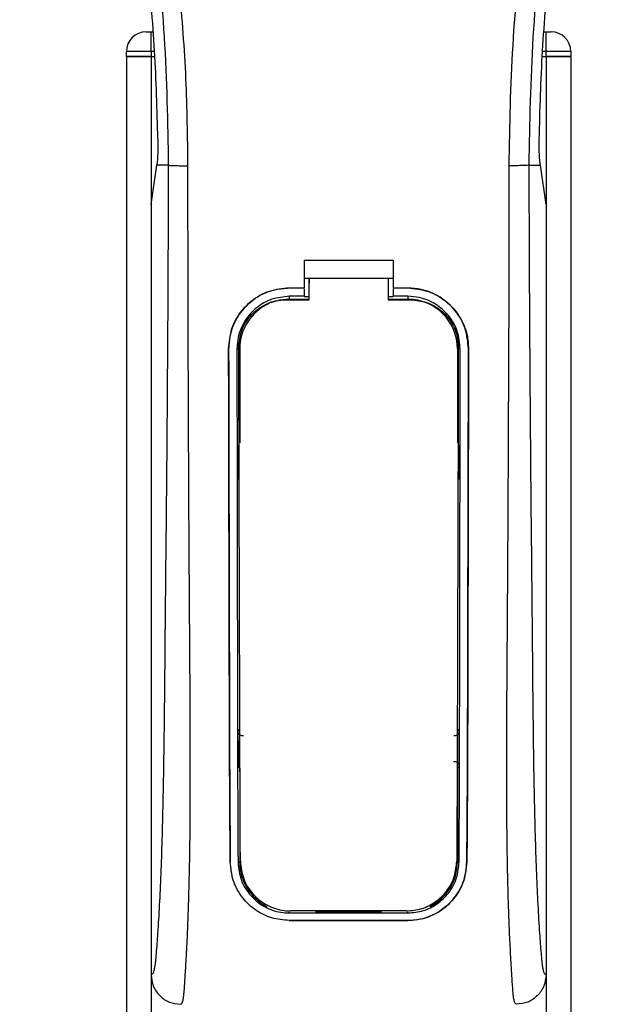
# Model space of a CAD drawing. Header units: millimetres. Extents: x 0 to 420, y 0 to 297.
# Tile 21 of 62: x 129.04 to 132.09, y 228.41 to 233.39. Entities that reach past the tile are written whole.
import ezdxf

# ---------------------------------------------------------------- set-up
doc = ezdxf.new("R2010")
doc.units = ezdxf.units.MM

msp = doc.modelspace()

# ---------------------------------------------------------------- linework, layer by layer
at = {"color": 7, "linetype": 'Continuous', "lineweight": 25}
for p, q in [((129.67652, 233.3307), (129.70152, 233.3307)), ((129.70152, 233.2307), (129.70152, 233.3307)), ((129.70152, 233.3307), (129.71119, 233.3307)), ((131.69186, 233.3307), (131.70152, 233.3307)), ((131.70152, 233.3307), (131.72652, 233.3307)), ((131.70152, 233.2307), (131.70152, 233.3307)), ((129.70152, 233.2307), (129.57652, 233.2307)), ((129.57652, 233.2057), (129.57652, 233.2307)), ((129.70152, 233.2307), (129.70152, 233.2057)), ((129.71958, 233.2307), (129.70152, 233.2307)), ((131.70152, 233.2307), (131.68347, 233.2307)), ((131.82652, 233.2307), (131.70152, 233.2307)), ((131.70152, 233.2057), (131.70152, 233.2307)), ((131.82652, 233.2307), (131.82652, 233.2057)), ((129.57652, 233.2057), (129.57652, 201.8307)), ((129.57652, 233.2057), (129.70152, 233.2057)), ((129.70152, 233.2057), (129.57652, 233.2057)), ((129.70152, 233.2057), (129.70152, 201.8307)), ((129.70152, 233.2057), (129.72053, 233.2057)), ((129.70152, 233.2057), (129.72053, 233.2057)), ((131.68252, 233.2057), (131.70152, 233.2057)), ((131.68252, 233.2057), (131.70152, 233.2057)), ((131.70152, 233.2057), (131.70152, 201.8307)), ((131.70152, 233.2057), (131.82652, 233.2057)), ((131.82652, 233.2057), (131.70152, 233.2057)), ((131.82652, 233.2057), (131.82652, 201.8307)), ((129.70152, 232.45568), (129.73062, 232.65568)), ((129.73062, 232.65568), (129.73097, 232.6581)), ((129.78891, 232.65568), (129.73062, 232.65568)), ((131.61413, 232.65568), (131.67243, 232.65568)), ((131.67243, 232.65568), (131.67208, 232.6581)), ((131.70152, 232.45568), (131.67243, 232.65568)), ((129.70152, 232.45568), (129.70152, 228.55568)), ((131.70152, 232.45568), (131.70152, 228.55568)), ((130.47652, 232.17393), (130.92652, 232.17393)), ((130.47652, 232.17393), (130.47652, 232.03345)), ((130.92652, 232.17393), (130.92652, 232.03345)), ((130.47652, 232.08345), (130.50154, 232.08345)), ((130.50154, 232.08385), (130.90154, 232.08385)), ((130.50154, 232.08385), (130.50154, 232.05762)), ((130.90154, 232.08345), (130.92652, 232.08345)), ((130.40152, 232.03345), (130.47652, 232.03345)), ((130.40152, 232.03323), (130.40152, 232.03345)), ((130.47652, 232.03323), (130.40152, 232.03323)), ((130.47652, 232.0294), (130.47652, 231.99117)), ((130.92652, 232.03345), (131.00152, 232.03345)), ((131.00152, 232.03323), (130.92652, 232.03323)), ((130.92652, 232.0294), (130.92652, 231.99117)), ((131.00152, 232.03323), (131.00152, 232.03345)), ((130.47652, 231.99117), (130.40152, 231.99117)), ((130.40152, 231.99117), (130.40152, 231.97655)), ((130.40152, 231.97655), (130.50154, 231.97655)), ((130.50154, 231.98903), (130.47652, 231.98903)), ((130.92652, 231.98903), (130.90154, 231.98903)), ((130.90154, 231.97655), (131.00152, 231.97655)), ((131.00152, 231.99117), (130.92652, 231.99117)), ((131.00152, 231.99117), (131.00152, 231.97655)), ((130.09438, 231.72564), (130.09417, 231.72564)), ((130.13629, 231.72568), (130.15065, 231.72568)), ((130.15065, 231.72568), (130.15065, 231.2498)), ((131.2524, 231.72568), (131.2524, 231.2498)), ((131.26675, 231.72568), (131.2524, 231.72568)), ((131.30866, 231.72564), (131.30888, 231.72564)), ((130.15065, 229.60156), (130.15065, 229.12568)), ((131.2524, 229.60156), (131.2524, 229.12568)), ((130.10277, 229.12543), (130.10254, 229.12543)), ((130.1419, 229.12568), (130.15065, 229.12568)), ((131.26114, 229.12568), (131.2524, 229.12568)), ((131.30027, 229.12543), (131.30051, 229.12543)), ((130.40152, 228.86815), (130.40152, 228.87172)), ((130.40152, 228.86815), (131.00152, 228.86815)), ((130.40152, 228.83023), (131.00152, 228.83023)), ((130.40152, 228.83023), (130.40152, 228.82998)), ((131.00152, 228.82998), (130.40152, 228.82998)), ((130.86906, 228.87481), (130.53399, 228.87481)), ((131.00152, 228.86815), (131.00152, 228.87172)), ((131.00152, 228.83023), (131.00152, 228.82998))]:
    msp.add_line(p, q, dxfattribs=at)
at = {"color": 7, "linetype": 'Continuous', "lineweight": 25, "flags": 128}
for points in [[(130.40152, 231.97655), (130.35258, 231.97173), (130.30765, 231.95833)], [(130.38655, 231.97386), (130.40155, 231.97385), (130.50154, 231.97384)], [(130.90154, 231.97384), (131.0015, 231.97384), (131.0165, 231.97385)]]:
    msp.add_lwpolyline(points, dxfattribs=at)
at = {"color": 7, "linetype": 'Continuous', "lineweight": 25}
for centre, radius, start, end in [((129.67652, 233.2307), 0.1, 90, 180), ((131.72652, 233.2307), 0.1, 0, 90), ((131.00152, 231.72568), 0.25087, 0, 90), ((130.40152, 231.72568), 0.25087, 113.87846, 180), ((130.40152, 229.12568), 0.25087, 180, 243.18984), ((131.00152, 229.12568), 0.25087, 296.81016, 0)]:
    msp.add_arc(centre, radius, start, end, dxfattribs=at)
for points, knots in [([(129.35877, 238.20981), (129.34383, 238.18803), (129.29859, 238.12209), (129.22403, 237.99607), (129.14633, 237.82685), (129.08667, 237.64209), (129.04553, 237.42642), (129.03147, 237.18103), (129.0493, 236.9119), (129.09813, 236.6001), (129.18111, 236.24863), (129.31297, 235.77924), (129.46028, 235.2291), (129.60221, 234.59368), (129.70907, 233.95188), (129.77725, 233.30498), (129.78503, 232.87207), (129.78891, 232.65568)], [0, 0, 0, 0, 0.0171315, 0.0518789, 0.0867888, 0.1216172, 0.1567305, 0.2033881, 0.2503481, 0.2972709, 0.3674165, 0.4376773, 0.5502447, 0.6628473, 0.7753466, 0.8877074, 1, 1, 1, 1]), ([(129.88853, 232.65237), (129.88661, 232.79906), (129.88268, 233.09887), (129.84759, 233.55458), (129.79242, 234.01439), (129.72414, 234.41378), (129.65402, 234.75387), (129.59177, 235.02536), (129.52372, 235.29508), (129.44862, 235.57386), (129.38401, 235.80326), (129.33635, 235.96936), (129.31227, 236.05392), (129.28964, 236.13366), (129.27002, 236.20315), (129.25073, 236.27272), (129.23357, 236.33777), (129.21588, 236.40703), (129.19961, 236.47361), (129.18472, 236.5375), (129.17123, 236.59867), (129.14882, 236.70706), (129.12257, 236.85843), (129.10017, 237.05829), (129.09407, 237.25338), (129.10621, 237.44768), (129.14001, 237.6376), (129.19461, 237.82149), (129.2686, 237.99357), (129.33351, 238.11008), (129.3786, 238.18298), (129.3948, 238.2079), (129.40264, 238.21995)], [0, 0, 0, 0, 0.0757702, 0.1548571, 0.2359051, 0.3148505, 0.3639911, 0.4151955, 0.4586591, 0.5076202, 0.5642678, 0.5817192, 0.5968623, 0.6096795, 0.624536, 0.6341631, 0.6469813, 0.6592987, 0.6711121, 0.6824202, 0.6932232, 0.7035232, 0.739704, 0.7727671, 0.8079075, 0.8413785, 0.8748477, 0.9102013, 0.9450667, 0.9801292, 0.9903909, 1, 1, 1, 1]), ([(131.51451, 232.65237), (131.51812, 232.85573), (131.52534, 233.26238), (131.58825, 233.86948), (131.67506, 234.40337), (131.77299, 234.86584), (131.84391, 235.15747), (131.89361, 235.34824), (131.9169, 235.43576), (131.93983, 235.52013), (131.96263, 235.60267), (131.98654, 235.68815), (132.01251, 235.78006), (132.0441, 235.89057), (132.0777, 236.00786), (132.11243, 236.13029), (132.14604, 236.24876), (132.18061, 236.37965), (132.21435, 236.51781), (132.25437, 236.70266), (132.29136, 236.92511), (132.31109, 237.1897), (132.30199, 237.3938), (132.28038, 237.54037), (132.2611, 237.63397), (132.23625, 237.72796), (132.20688, 237.81741), (132.1722, 237.90555), (132.1338, 237.98966), (132.09206, 238.07039), (132.04692, 238.14772), (132.01625, 238.19469), (131.99976, 238.21995)], [0, 0, 0, 0, 0.1050162, 0.2100001, 0.3148093, 0.3841756, 0.4540228, 0.4697491, 0.4859574, 0.5007826, 0.5148922, 0.5301685, 0.5466097, 0.5642069, 0.5895177, 0.6096146, 0.6299353, 0.6531323, 0.6795668, 0.7034488, 0.7509822, 0.7962784, 0.8412589, 0.8577085, 0.8747396, 0.8922462, 0.9101144, 0.9261934, 0.9450023, 0.962977, 0.9800887, 1, 1, 1, 1]), ([(132.04426, 238.20982), (132.05921, 238.18804), (132.10445, 238.1221), (132.17901, 237.99607), (132.25672, 237.82685), (132.31638, 237.64209), (132.35752, 237.42642), (132.37158, 237.18103), (132.35375, 236.9119), (132.30491, 236.6001), (132.22193, 236.24863), (132.09008, 235.77924), (131.94277, 235.2291), (131.80083, 234.59368), (131.69397, 233.95188), (131.6258, 233.30498), (131.61802, 232.87207), (131.61413, 232.65568)], [0, 0, 0, 0, 0.0171351, 0.0518824, 0.0867922, 0.1216204, 0.1567336, 0.2033911, 0.2503509, 0.2972735, 0.3674188, 0.4376794, 0.5502464, 0.6628485, 0.7753474, 0.8877078, 1, 1, 1, 1]), ([(129.73642, 232.78664), (129.73228, 232.93591), (129.724, 233.23446), (129.68416, 233.68208), (129.62594, 234.12891), (129.57118, 234.42508), (129.54379, 234.57316)], [0, 0, 0, 0, 0.2489383, 0.4978797, 0.7489316, 1, 1, 1, 1]), ([(131.66663, 232.78664), (131.67077, 232.93591), (131.67905, 233.23446), (131.71888, 233.68208), (131.7771, 234.12891), (131.83187, 234.42508), (131.85925, 234.57316)], [0, 0, 0, 0, 0.2489383, 0.4978797, 0.7489316, 1, 1, 1, 1]), ([(129.73642, 232.78664), (129.73648, 232.76991), (129.7366, 232.73644), (129.73461, 232.68987), (129.73221, 232.66892), (129.73097, 232.6581)], [0, 0, 0, 0, 0.3260001, 0.6519821, 1, 1, 1, 1]), ([(131.67208, 232.6581), (131.67091, 232.6682), (131.66856, 232.68839), (131.66647, 232.73442), (131.66657, 232.76895), (131.66663, 232.78664)], [0, 0, 0, 0, 0.3277767, 0.6555996, 1, 1, 1, 1]), ([(129.78891, 232.65568), (129.78823, 232.45673), (129.78691, 232.07135), (129.78344, 231.49444), (129.77857, 230.92424), (129.77356, 230.46403), (129.77055, 230.11782), (129.76847, 229.88575), (129.76564, 229.65643), (129.76183, 229.43894), (129.75695, 229.24207), (129.75088, 229.06694), (129.74359, 228.90815), (129.73554, 228.77471), (129.72869, 228.68073), (129.72362, 228.62512), (129.71993, 228.59506), (129.71597, 228.57554), (129.70985, 228.55756), (129.70493, 228.55645), (129.70152, 228.55568)], [0, 0, 0, 0, 0.1345803, 0.2606891, 0.3908258, 0.5218164, 0.5741497, 0.6260119, 0.6794971, 0.7306436, 0.7758676, 0.8176431, 0.8578189, 0.896894, 0.9271554, 0.9404322, 0.9512566, 0.9620129, 0.9737095, 1, 1, 1, 1]), ([(129.78891, 232.65568), (129.7912, 232.65528), (129.79593, 232.65446), (129.81946, 232.65338), (129.85186, 232.6526), (129.8766, 232.65244), (129.88853, 232.65237)], [0, 0, 0, 0, 0.2412013, 0.5, 0.7587987, 1, 1, 1, 1]), ([(129.85204, 228.40568), (129.85523, 228.40759), (129.86191, 228.41161), (129.86836, 228.45689), (129.87346, 228.53017), (129.87747, 228.59824), (129.88055, 228.65148), (129.88205, 228.67754), (129.88347, 228.7041), (129.88533, 228.74342), (129.8879, 228.8029), (129.89022, 228.86453), (129.89231, 228.92829), (129.89418, 228.9942), (129.89581, 229.06223), (129.89721, 229.13239), (129.89854, 229.2126), (129.89956, 229.30919), (129.90016, 229.42881), (129.90036, 229.56992), (129.90016, 229.73286), (129.89954, 229.91767), (129.89852, 230.12396), (129.89704, 230.35245), (129.89535, 230.59353), (129.89382, 230.84173), (129.89248, 231.0911), (129.89135, 231.34428), (129.89041, 231.59814), (129.88965, 231.8456), (129.88908, 232.07732), (129.88869, 232.27736), (129.88848, 232.43923), (129.88839, 232.55829), (129.88849, 232.62545), (129.88853, 232.65237)], [0, 0, 0, 0, 0.0298605, 0.062661, 0.0824207, 0.1065055, 0.1214363, 0.1269566, 0.1277359, 0.1429311, 0.1582172, 0.1736223, 0.1891751, 0.2049044, 0.2208385, 0.2370044, 0.2534273, 0.275546, 0.3020067, 0.3328988, 0.3683202, 0.4083393, 0.4529465, 0.5020123, 0.5563269, 0.6093284, 0.6630895, 0.718023, 0.7733257, 0.8273697, 0.8780517, 0.923096, 0.956626, 0.9826179, 1, 1, 1, 1]), ([(131.55101, 228.40568), (131.54761, 228.40772), (131.54244, 228.41083), (131.53718, 228.43853), (131.53319, 228.47598), (131.52906, 228.53554), (131.52458, 228.61037), (131.51982, 228.69761), (131.51499, 228.80254), (131.51059, 228.92829), (131.50709, 229.06265), (131.50369, 229.25157), (131.50248, 229.41342), (131.50215, 229.54153), (131.50209, 229.58502), (131.50208, 229.62943), (131.50211, 229.67476), (131.5022, 229.721), (131.50235, 229.77643), (131.50277, 229.85648), (131.50327, 229.93778), (131.50375, 230.01343), (131.50411, 230.0694), (131.50452, 230.13068), (131.50497, 230.19723), (131.50545, 230.26903), (131.50659, 230.43355), (131.50842, 230.70507), (131.51048, 231.08053), (131.51208, 231.4742), (131.51392, 231.86164), (131.51542, 232.25532), (131.51482, 232.51636), (131.51451, 232.65237)], [0, 0, 0, 0, 0.0309601, 0.0470935, 0.0633299, 0.0859793, 0.1072653, 0.1278389, 0.1583054, 0.1892525, 0.2209093, 0.2534961, 0.3188256, 0.3281418, 0.3376388, 0.3473178, 0.3571797, 0.367225, 0.377454, 0.3932487, 0.4192536, 0.4302031, 0.4422954, 0.4555298, 0.4699033, 0.4854101, 0.5020411, 0.5764995, 0.6616013, 0.7455969, 0.8314042, 0.9121632, 1, 1, 1, 1]), ([(131.61413, 232.65568), (131.61185, 232.65528), (131.60712, 232.65446), (131.58359, 232.65338), (131.55118, 232.6526), (131.52645, 232.65244), (131.51451, 232.65237)], [0, 0, 0, 0, 0.2412013, 0.5, 0.7587987, 1, 1, 1, 1]), ([(131.61413, 232.65568), (131.61482, 232.45673), (131.61614, 232.07135), (131.6196, 231.49444), (131.62448, 230.92424), (131.62949, 230.46403), (131.6325, 230.11782), (131.63457, 229.88575), (131.6374, 229.65643), (131.64122, 229.43894), (131.64609, 229.24207), (131.65216, 229.06694), (131.65945, 228.90815), (131.66751, 228.77471), (131.67435, 228.68073), (131.67943, 228.62512), (131.68312, 228.59506), (131.68708, 228.57554), (131.6932, 228.55756), (131.69812, 228.55645), (131.70152, 228.55568)], [0, 0, 0, 0, 0.1345803, 0.2606891, 0.3908258, 0.5218164, 0.5741497, 0.6260119, 0.6794971, 0.7306436, 0.7758676, 0.8176431, 0.8578189, 0.896894, 0.9271554, 0.9404322, 0.9512566, 0.9620129, 0.9737095, 1, 1, 1, 1]), ([(130.50154, 231.97384), (130.50154, 231.98012), (130.50154, 232.01679), (130.50154, 232.05346), (130.50154, 232.08385)], [0, 0, 0, 0, 0.1712419, 1, 1, 1, 1]), ([(130.90154, 232.08385), (130.90154, 232.05346), (130.90154, 232.01679), (130.90154, 231.98012), (130.90154, 231.97384)], [0, 0, 0, 0, 0.828615, 1, 1, 1, 1]), ([(130.09417, 231.72564), (130.09751, 231.76022), (130.10421, 231.82938), (130.15715, 231.92166), (130.23519, 231.99129), (130.32169, 232.02819), (130.37884, 232.03195), (130.40152, 232.03345)], [0, 0, 0, 0, 0.2148442, 0.4296944, 0.6444289, 0.8588775, 1, 1, 1, 1]), ([(130.40152, 232.03323), (130.36703, 232.02984), (130.29804, 232.02307), (130.2061, 231.97022), (130.13664, 231.89248), (130.09961, 231.80596), (130.09588, 231.74861), (130.09438, 231.72564)], [0, 0, 0, 0, 0.214095, 0.4281873, 0.6423212, 0.8567424, 1, 1, 1, 1]), ([(130.50154, 231.97262), (130.50154, 231.97898), (130.50154, 232.00731), (130.50154, 232.03565), (130.50154, 232.05762)], [0, 0, 0, 0, 0.22444922, 1, 1, 1, 1]), ([(131.00152, 232.03345), (131.03603, 232.03006), (131.10505, 232.02328), (131.19708, 231.97043), (131.26661, 231.89259), (131.30366, 231.80599), (131.30739, 231.7486), (131.30888, 231.72564)], [0, 0, 0, 0, 0.2140417, 0.428078, 0.6423732, 0.8568778, 1, 1, 1, 1]), ([(131.30866, 231.72564), (131.30532, 231.7602), (131.29863, 231.82931), (131.24572, 231.92149), (131.16777, 231.99108), (131.08134, 232.02797), (131.02421, 232.03173), (131.00152, 232.03323)], [0, 0, 0, 0, 0.21484786, 0.42970589, 0.64426936, 0.85875712, 1, 1, 1, 1]), ([(130.40152, 231.99117), (130.37173, 231.98825), (130.31216, 231.98239), (130.23274, 231.93676), (130.17276, 231.86959), (130.14082, 231.79492), (130.13759, 231.74545), (130.13629, 231.72568)], [0, 0, 0, 0, 0.2141722, 0.4283408, 0.6426173, 0.8571514, 1, 1, 1, 1]), ([(130.14581, 231.73422), (130.14842, 231.76103), (130.15365, 231.81466), (130.1947, 231.88614), (130.25524, 231.94036), (130.32304, 231.96954), (130.36827, 231.97261), (130.38655, 231.97385)], [0, 0, 0, 0, 0.21332767, 0.42668289, 0.6395459, 0.85438224, 1, 1, 1, 1]), ([(131.26675, 231.72568), (131.26385, 231.75553), (131.25804, 231.81523), (131.21229, 231.89483), (131.14492, 231.95488), (131.07031, 231.98665), (131.02105, 231.98989), (131.00152, 231.99117)], [0, 0, 0, 0, 0.2149666, 0.4299412, 0.6447022, 0.8591569, 1, 1, 1, 1]), ([(131.0165, 231.97384), (131.04364, 231.97118), (131.09793, 231.96586), (131.1702, 231.92439), (131.22462, 231.86338), (131.25322, 231.79605), (131.25609, 231.7517), (131.25722, 231.73421)], [0, 0, 0, 0, 0.21559171, 0.43122749, 0.64589381, 0.86039202, 1, 1, 1, 1]), ([(130.10254, 229.12543), (130.10197, 229.19001), (130.10084, 229.3192), (130.09928, 229.58822), (130.09773, 230.09198), (130.09609, 230.82788), (130.09481, 231.42637), (130.09417, 231.72564)], [0, 0, 0, 0, 0.0777426, 0.1555294, 0.313984, 0.6569639, 1, 1, 1, 1]), ([(130.09438, 231.72564), (130.09479, 231.50817), (130.0956, 231.07326), (130.09716, 230.53147), (130.09807, 230.09633), (130.09886, 229.76894), (130.10015, 229.44143), (130.1019, 229.23069), (130.10277, 229.12543)], [0, 0, 0, 0, 0.2490164, 0.4980152, 0.6229127, 0.7477829, 0.8740258, 1, 1, 1, 1]), ([(130.13629, 231.72568), (130.13655, 231.50823), (130.13707, 231.07321), (130.13814, 230.53136), (130.13876, 230.09618), (130.13932, 229.76893), (130.14015, 229.44155), (130.14132, 229.2309), (130.1419, 229.12568)], [0, 0, 0, 0, 0.2490176, 0.498185, 0.6230408, 0.7478694, 0.8740688, 1, 1, 1, 1]), ([(130.15387, 229.13075), (130.15347, 229.21241), (130.15268, 229.37582), (130.15144, 229.71772), (130.14998, 230.24173), (130.14792, 230.94239), (130.14651, 231.47028), (130.14581, 231.73422)], [0, 0, 0, 0, 0.0978357, 0.1957746, 0.39589, 0.6979489, 1, 1, 1, 1]), ([(131.25722, 231.73421), (131.25672, 231.54226), (131.25572, 231.15825), (131.25386, 230.53222), (131.25236, 229.97373), (131.25084, 229.48497), (131.24973, 229.24872), (131.24918, 229.13075)], [0, 0, 0, 0, 0.2195784, 0.4392845, 0.7186053, 0.8594891, 1, 1, 1, 1]), ([(131.26114, 229.12568), (131.2615, 229.18627), (131.26222, 229.30749), (131.26322, 229.55979), (131.26434, 230.05884), (131.26545, 230.80325), (131.26632, 231.41818), (131.26675, 231.72568)], [0, 0, 0, 0, 0.0730832, 0.1462031, 0.2950753, 0.6474953, 1, 1, 1, 1]), ([(131.30027, 229.12543), (131.30081, 229.18602), (131.30189, 229.30723), (131.30341, 229.55953), (131.30491, 230.00523), (131.30645, 230.74993), (131.30784, 231.3647), (131.30866, 231.72564)], [0, 0, 0, 0, 0.0730778, 0.1461922, 0.2950561, 0.5861196, 1, 1, 1, 1]), ([(131.30888, 231.72564), (131.30848, 231.50818), (131.30767, 231.07328), (131.3061, 230.53152), (131.30519, 230.09641), (131.30441, 229.76906), (131.30312, 229.44165), (131.30138, 229.23077), (131.30051, 229.12543)], [0, 0, 0, 0, 0.2490415, 0.4980658, 0.6229723, 0.7478523, 0.8740546, 1, 1, 1, 1]), ([(130.13926, 231.23755), (130.13927, 231.22981), (130.13934, 231.17934), (130.13943, 231.12132), (130.13951, 231.07107), (130.13952, 231.06351)], [0, 0, 0, 0, 0.13342373, 0.86966555, 1, 1, 1, 1]), ([(130.1472, 231.21975), (130.1465, 231.2203), (130.14359, 231.22259), (130.14028, 231.22881), (130.13961, 231.23457), (130.13926, 231.23755)], [0, 0, 0, 0, 0.1332428, 0.5513392, 1, 1, 1, 1]), ([(131.26379, 231.23755), (131.26348, 231.23476), (131.26287, 231.22919), (131.2597, 231.22294), (131.25669, 231.22048), (131.25585, 231.2198)], [0, 0, 0, 0, 0.4197308, 0.8394614, 1, 1, 1, 1]), ([(131.26352, 231.06351), (131.26353, 231.07107), (131.26361, 231.12132), (131.2637, 231.17934), (131.26378, 231.22981), (131.26379, 231.23755)], [0, 0, 0, 0, 0.13033445, 0.86657627, 1, 1, 1, 1]), ([(130.13952, 231.06351), (130.13982, 231.06631), (130.14041, 231.07191), (130.14362, 231.07825), (130.14669, 231.08076), (130.14758, 231.08148)], [0, 0, 0, 0, 0.4160512, 0.8321625, 1, 1, 1, 1]), ([(131.25547, 231.08152), (131.25621, 231.08093), (131.25916, 231.07861), (131.26251, 231.07233), (131.26318, 231.06654), (131.26352, 231.06351)], [0, 0, 0, 0, 0.1394793, 0.5506459, 1, 1, 1, 1]), ([(130.14167, 229.79028), (130.14239, 229.79108), (130.14404, 229.7929), (130.14677, 229.79583), (130.14905, 229.79818), (130.15039, 229.79954), (130.15065, 229.7998)], [0, 0, 0, 0, 0.23957, 0.5510243, 0.9142459, 1, 1, 1, 1]), ([(130.14167, 229.79028), (130.14169, 229.78245), (130.1418, 229.7301), (130.14194, 229.67017), (130.14209, 229.61824), (130.14211, 229.61059)], [0, 0, 0, 0, 0.1304713, 0.8719742, 1, 1, 1, 1]), ([(130.16944, 229.7655), (130.16662, 229.76546), (130.161, 229.7654), (130.1531, 229.76883), (130.14679, 229.77447), (130.14251, 229.78192), (130.14195, 229.7875), (130.14167, 229.79028)], [0, 0, 0, 0, 0.1995185, 0.3990159, 0.5990992, 0.8002843, 1, 1, 1, 1]), ([(131.26138, 229.79028), (131.26109, 229.78747), (131.26052, 229.78183), (131.25615, 229.77433), (131.24974, 229.7687), (131.24186, 229.76537), (131.23631, 229.76546), (131.23361, 229.7655)], [0, 0, 0, 0, 0.2023246, 0.4046539, 0.6067659, 0.8079877, 1, 1, 1, 1]), ([(131.2524, 229.7998), (131.25374, 229.79843), (131.25617, 229.79595), (131.25916, 229.79274), (131.26081, 229.79091), (131.26138, 229.79028)], [0, 0, 0, 0, 0.4489749, 0.8121966, 1, 1, 1, 1]), ([(131.26094, 229.61059), (131.26096, 229.61824), (131.2611, 229.67017), (131.26125, 229.7301), (131.26136, 229.78245), (131.26138, 229.79028)], [0, 0, 0, 0, 0.1280258, 0.8695287, 1, 1, 1, 1]), ([(131.23339, 229.63553), (131.23618, 229.63555), (131.24174, 229.6356), (131.24955, 229.63219), (131.25579, 229.62661), (131.26011, 229.61913), (131.26066, 229.61347), (131.26094, 229.61059)], [0, 0, 0, 0, 0.1972455, 0.3944793, 0.5922386, 0.7922658, 1, 1, 1, 1]), ([(130.15065, 229.60156), (130.14935, 229.60289), (130.14696, 229.60532), (130.14412, 229.60837), (130.14257, 229.61008), (130.14211, 229.61059)], [0, 0, 0, 0, 0.4562153, 0.8385917, 1, 1, 1, 1]), ([(131.26094, 229.61059), (131.26032, 229.60991), (131.25877, 229.60821), (131.25614, 229.6054), (131.25391, 229.60309), (131.25261, 229.60177), (131.2524, 229.60156)], [0, 0, 0, 0, 0.2159047, 0.5437839, 0.9261602, 1, 1, 1, 1]), ([(130.15387, 229.13075), (130.15725, 229.10043), (130.16401, 229.03981), (130.21364, 228.96107), (130.28555, 228.90408), (130.35693, 228.88041), (130.39843, 228.87872), (130.40983, 228.87826)], [0, 0, 0, 0, 0.2333586, 0.4666154, 0.700476, 0.9177481, 1, 1, 1, 1]), ([(130.99321, 228.87825), (131.01975, 228.88067), (131.07277, 228.88549), (131.14429, 228.92253), (131.20269, 228.97886), (131.24163, 229.05104), (131.24677, 229.10534), (131.24918, 229.13075)], [0, 0, 0, 0, 0.19058684, 0.38074779, 0.58209058, 0.80451059, 1, 1, 1, 1]), ([(130.40152, 228.82998), (130.37103, 228.83272), (130.31011, 228.8382), (130.22773, 228.88027), (130.15947, 228.94479), (130.11232, 229.0294), (130.10569, 229.09446), (130.10254, 229.12543)], [0, 0, 0, 0, 0.1867018, 0.3729124, 0.5722054, 0.7963772, 1, 1, 1, 1]), ([(130.1419, 229.12568), (130.14543, 229.09444), (130.1525, 229.03197), (130.20376, 228.95113), (130.27782, 228.89311), (130.35003, 228.87006), (130.39107, 228.86854), (130.40152, 228.86815)], [0, 0, 0, 0, 0.2365907, 0.4730955, 0.7094684, 0.9259916, 1, 1, 1, 1]), ([(131.00152, 228.86815), (131.02813, 228.87056), (131.08128, 228.87536), (131.1531, 228.91227), (131.21226, 228.96866), (131.25292, 229.04234), (131.25848, 229.09871), (131.26114, 229.12568)], [0, 0, 0, 0, 0.1873634, 0.3742734, 0.5733177, 0.7958103, 1, 1, 1, 1]), ([(131.30051, 229.12543), (131.29633, 229.08952), (131.28798, 229.01773), (131.22888, 228.92507), (131.1436, 228.85845), (131.0604, 228.8321), (131.01325, 228.8304), (131.00152, 228.82998)], [0, 0, 0, 0, 0.2362426, 0.4723403, 0.7098627, 0.9278237, 1, 1, 1, 1]), ([(131.00152, 228.83023), (131.0319, 228.83296), (131.09257, 228.8384), (131.17461, 228.88013), (131.2428, 228.9442), (131.29032, 229.02875), (131.29705, 229.09413), (131.30027, 229.12543)], [0, 0, 0, 0, 0.1858018, 0.3710943, 0.5695952, 0.7939653, 1, 1, 1, 1]), ([(130.99321, 228.87825), (130.98223, 228.87825), (130.87508, 228.87825), (130.68062, 228.87826), (130.49714, 228.87826), (130.40983, 228.87826)], [0, 0, 0, 0, 0.0564649, 0.5510099, 1, 1, 1, 1]), ([(129.70152, 228.55568), (129.70379, 228.536), (129.70833, 228.49664), (129.74319, 228.4471), (129.79291, 228.41247), (129.83231, 228.40797), (129.85204, 228.40572)], [0, 0, 0, 0, 0.2499459, 0.4997381, 0.749424, 1, 1, 1, 1]), ([(131.70152, 228.55568), (131.69925, 228.536), (131.69471, 228.49664), (131.65986, 228.4471), (131.61014, 228.41247), (131.57074, 228.40797), (131.55101, 228.40572)], [0, 0, 0, 0, 0.2499459, 0.4997381, 0.749424, 1, 1, 1, 1])]:
    msp.add_open_spline(points, degree=3, knots=knots, dxfattribs=at)

doc.saveas('drawing.dxf')
